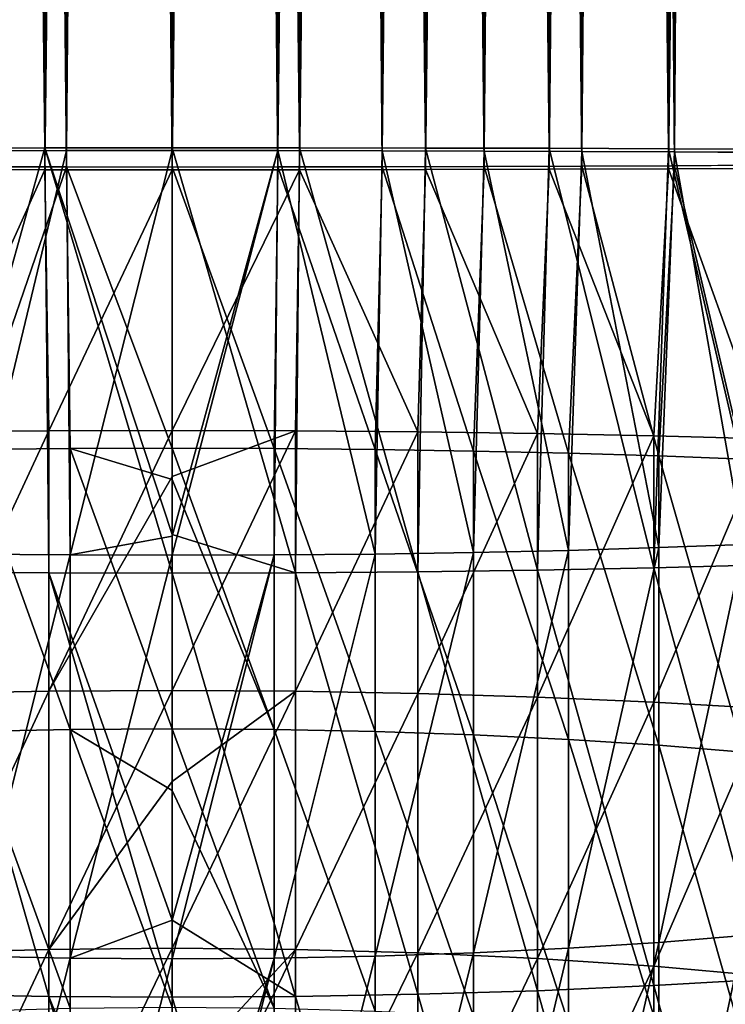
# Model space of a CAD drawing. Header units: metres. Extents: x -22 to 72, y -222 to 22.
# Tile 26 of 256: x -1.45 to 5.27, y -163.62 to -154.23. Entities that reach past the tile are written whole.
import ezdxf

# ---------------------------------------------------------------- set-up
doc = ezdxf.new("R2010")
doc.units = ezdxf.units.M
doc.layers.add('solid_509499_SW0002', color=7, linetype='CONTINUOUS')

msp = doc.modelspace()

# ---------------------------------------------------------------- linework, layer by layer
at = {"layer": 'solid_509499_SW0002'}
for points in [[(-1.21402, -155.45546, 300.30484), (-1.21402, -49.459492, 299.379822), (-2.415582, -49.461098, 299.19577)], [(-2.415582, -155.457062, 300.120758), (-1.21402, -155.45546, 300.30484), (-2.415582, -49.461098, 299.19577)], [(0, -155.454926, 300.366394), (0, -49.458954, 299.441376), (-1.21402, -49.459492, 299.379822)], [(-1.21402, -155.45546, 300.30484), (0, -155.454926, 300.366394), (-1.21402, -49.459492, 299.379822)], [(1.21402, -155.45546, 300.30484), (1.21402, -49.459492, 299.379822), (0, -49.458954, 299.441376)], [(0, -155.454926, 300.366394), (1.21402, -155.45546, 300.30484), (0, -49.458954, 299.441376)], [(2.415582, -155.457062, 300.120758), (2.415582, -49.461098, 299.19577), (1.21402, -49.459492, 299.379822)], [(1.21402, -155.45546, 300.30484), (2.415582, -155.457062, 300.120758), (1.21402, -49.459492, 299.379822)], [(3.592357, -155.459717, 299.816101), (3.592357, -49.463757, 298.891083), (2.415582, -49.461098, 299.19577)], [(2.415582, -155.457062, 300.120758), (3.592357, -155.459717, 299.816101), (2.415582, -49.461098, 299.19577)], [(4.73227, -155.463409, 299.393921), (4.73227, -49.467442, 298.468933), (3.592357, -49.463757, 298.891083)], [(3.592357, -155.459717, 299.816101), (4.73227, -155.463409, 299.393921), (3.592357, -49.463757, 298.891083)], [(5.823624, -155.468079, 298.858612), (5.823624, -49.472115, 297.933594), (4.73227, -49.467442, 298.468933)], [(4.73227, -155.463409, 299.393921), (5.823624, -155.468079, 298.858612), (4.73227, -49.467442, 298.468933)], [(-2.002688, -155.483063, 297.140869), (-2.002688, -49.487103, 296.215851), (-1.00768, -49.48563, 296.384918)], [(-1.00768, -155.481598, 297.309937), (-2.002688, -155.483063, 297.140869), (-1.00768, -49.48563, 296.384918)], [(-1.00768, -155.481598, 297.309937), (-1.00768, -49.48563, 296.384918), (0, -49.485134, 296.441498)], [(0, -155.481094, 297.366516), (-1.00768, -155.481598, 297.309937), (0, -49.485134, 296.441498)], [(0, -155.481094, 297.366516), (0, -49.485134, 296.441498), (1.00768, -49.48563, 296.384918)], [(1.00768, -155.481598, 297.309937), (0, -155.481094, 297.366516), (1.00768, -49.48563, 296.384918)], [(1.00768, -155.481598, 297.309937), (1.00768, -49.48563, 296.384918), (2.002688, -49.487103, 296.215851)], [(2.002688, -155.483063, 297.140869), (1.00768, -155.481598, 297.309937), (2.002688, -49.487103, 296.215851)], [(2.002688, -155.483063, 297.140869), (2.002688, -49.487103, 296.215851), (2.972512, -49.48954, 295.936462)], [(2.972512, -155.485504, 296.861481), (2.002688, -155.483063, 297.140869), (2.972512, -49.48954, 295.936462)], [(2.972512, -155.485504, 296.861481), (2.972512, -49.48954, 295.936462), (3.904954, -49.492912, 295.550262)], [(3.904954, -155.488876, 296.475281), (2.972512, -155.485504, 296.861481), (3.904954, -49.492912, 295.550262)], [(3.904954, -155.488876, 296.475281), (3.904954, -49.492912, 295.550262), (4.788289, -49.497173, 295.062073)], [(4.788289, -155.493134, 295.987091), (3.904954, -155.488876, 296.475281), (4.788289, -49.497173, 295.062073)], [(4.788289, -155.493134, 295.987091), (4.788289, -49.497173, 295.062073), (5.611408, -49.50227, 294.478058)], [(5.611408, -155.49823, 295.403076), (4.788289, -155.493134, 295.987091), (5.611408, -49.50227, 294.478058)], [(-2.415582, -155.662216, 276.612946), (-2.415582, -49.666248, 275.687927), (-1.21402, -49.667854, 275.503876)], [(-1.21402, -155.663818, 276.428894), (-2.415582, -155.662216, 276.612946), (-1.21402, -49.667854, 275.503876)], [(-1.00768, -155.63768, 279.423798), (-1.00768, -49.64172, 278.498779), (-2.002688, -49.640244, 278.667816)], [(-2.002688, -155.6362, 279.592834), (-1.00768, -155.63768, 279.423798), (-2.002688, -49.640244, 278.667816)], [(-1.21402, -155.663818, 276.428894), (-1.21402, -49.667854, 275.503876), (0, -49.668392, 275.442291)], [(-1.21402, -155.663818, 276.428894), (0, -49.668392, 275.442291), (0, -155.664352, 276.36731)], [(0, -155.638168, 279.367218), (0, -49.642212, 278.4422), (-1.00768, -49.64172, 278.498779)], [(-1.00768, -155.63768, 279.423798), (0, -155.638168, 279.367218), (-1.00768, -49.64172, 278.498779)], [(1.00768, -155.63768, 279.423798), (1.00768, -49.64172, 278.498779), (0, -49.642212, 278.4422)], [(1.00768, -155.63768, 279.423798), (0, -49.642212, 278.4422), (0, -155.638168, 279.367218)], [(0, -155.664352, 276.36731), (0, -49.668392, 275.442291), (1.21402, -49.667854, 275.503876)], [(1.21402, -155.663818, 276.428894), (0, -155.664352, 276.36731), (1.21402, -49.667854, 275.503876)], [(2.002688, -155.6362, 279.592834), (2.002688, -49.640244, 278.667816), (1.00768, -49.64172, 278.498779)], [(1.00768, -155.63768, 279.423798), (2.002688, -155.6362, 279.592834), (1.00768, -49.64172, 278.498779)], [(1.21402, -155.663818, 276.428894), (1.21402, -49.667854, 275.503876), (2.415582, -49.666248, 275.687927)], [(2.415582, -155.662216, 276.612946), (1.21402, -155.663818, 276.428894), (2.415582, -49.666248, 275.687927)], [(2.972512, -155.633774, 279.872223), (2.972512, -49.637806, 278.947235), (2.002688, -49.640244, 278.667816)], [(2.002688, -155.6362, 279.592834), (2.972512, -155.633774, 279.872223), (2.002688, -49.640244, 278.667816)], [(2.415582, -155.662216, 276.612946), (2.415582, -49.666248, 275.687927), (3.592357, -49.663589, 275.992615)], [(3.592357, -155.659546, 276.917633), (2.415582, -155.662216, 276.612946), (3.592357, -49.663589, 275.992615)], [(3.904954, -155.630402, 280.258453), (3.904954, -49.634434, 279.333435), (2.972512, -49.637806, 278.947235)], [(2.972512, -155.633774, 279.872223), (3.904954, -155.630402, 280.258453), (2.972512, -49.637806, 278.947235)], [(3.592357, -155.659546, 276.917633), (3.592357, -49.663589, 275.992615), (4.73227, -49.659904, 276.414764)], [(4.73227, -155.655869, 277.339783), (3.592357, -155.659546, 276.917633), (4.73227, -49.659904, 276.414764)], [(4.788289, -155.626144, 280.746643), (4.788289, -49.630173, 279.821625), (3.904954, -49.634434, 279.333435)], [(3.904954, -155.630402, 280.258453), (4.788289, -155.626144, 280.746643), (3.904954, -49.634434, 279.333435)], [(4.73227, -155.655869, 277.339783), (4.73227, -49.659904, 276.414764), (5.823624, -49.655235, 276.950073)], [(5.823624, -155.651199, 277.875092), (4.73227, -155.655869, 277.339783), (5.823624, -49.655235, 276.950073)], [(5.611408, -155.621048, 281.330658), (5.611408, -49.625076, 280.40564), (4.788289, -49.630173, 279.821625)], [(4.788289, -155.626144, 280.746643), (5.611408, -155.621048, 281.330658), (4.788289, -49.630173, 279.821625)], [(-2.341084, -159.497849, 300.038849), (-1.21402, -155.45546, 300.30484), (-2.415582, -155.457062, 300.120758)], [(-2.341084, -159.497849, 300.038849), (-1.176206, -159.507645, 300.211365), (-1.21402, -155.45546, 300.30484)], [(-1.934734, -159.328903, 297.063782), (-2.002688, -155.483063, 297.140869), (-1.00768, -155.481598, 297.309937)], [(-0.973071, -159.337845, 297.221191), (-1.934734, -159.328903, 297.063782), (-1.00768, -155.481598, 297.309937)], [(0, -159.142548, 300.288879), (0, -155.454926, 300.366394), (-1.21402, -155.45546, 300.30484)], [(0, -159.142548, 300.288879), (-1.21402, -155.45546, 300.30484), (0, -159.51091, 300.269043)], [(-1.176206, -159.507645, 300.211365), (0, -159.51091, 300.269043), (-1.21402, -155.45546, 300.30484)], [(-0.973071, -159.337845, 297.221191), (-1.00768, -155.481598, 297.309937), (0, -155.481094, 297.366516)], [(0, -159.157242, 297.283997), (-0.973071, -159.337845, 297.221191), (0, -155.481094, 297.366516)], [(1.176206, -159.507645, 300.211365), (1.21402, -155.45546, 300.30484), (0, -155.454926, 300.366394)], [(0, -159.142548, 300.288879), (1.176206, -159.507645, 300.211365), (0, -155.454926, 300.366394)], [(0, -159.157242, 297.283997), (0, -155.481094, 297.366516), (1.00768, -155.481598, 297.309937)], [(0, -159.157242, 297.283997), (1.00768, -155.481598, 297.309937), (0, -159.340836, 297.273865)], [(0.973071, -159.337845, 297.221191), (0, -159.340836, 297.273865), (1.00768, -155.481598, 297.309937)], [(1.934734, -159.328903, 297.063782), (0.973071, -159.337845, 297.221191), (1.00768, -155.481598, 297.309937)], [(1.934734, -159.328903, 297.063782), (1.00768, -155.481598, 297.309937), (2.002688, -155.483063, 297.140869)], [(1.176206, -159.507645, 300.211365), (2.341084, -159.497849, 300.038849), (1.21402, -155.45546, 300.30484)], [(2.341084, -159.497849, 300.038849), (2.415582, -155.457062, 300.120758), (1.21402, -155.45546, 300.30484)], [(2.873714, -159.314133, 296.803497), (1.934734, -159.328903, 297.063782), (2.002688, -155.483063, 297.140869)], [(2.873714, -159.314133, 296.803497), (2.002688, -155.483063, 297.140869), (2.972512, -155.485504, 296.861481)], [(2.341084, -159.497849, 300.038849), (3.483416, -159.481628, 299.753174), (2.415582, -155.457062, 300.120758)], [(3.483416, -159.481628, 299.753174), (3.592357, -155.459717, 299.816101), (2.415582, -155.457062, 300.120758)], [(3.779002, -159.293686, 296.44339), (2.873714, -159.314133, 296.803497), (2.972512, -155.485504, 296.861481)], [(3.779002, -159.293686, 296.44339), (2.972512, -155.485504, 296.861481), (3.904954, -155.488876, 296.475281)], [(3.483416, -159.481628, 299.753174), (4.592201, -159.459137, 299.357086), (3.592357, -155.459717, 299.816101)], [(4.592201, -159.459137, 299.357086), (4.73227, -155.463409, 299.393921), (3.592357, -155.459717, 299.816101)], [(4.639985, -159.267807, 295.987671), (3.779002, -159.293686, 296.44339), (3.904954, -155.488876, 296.475281)], [(4.639985, -159.267807, 295.987671), (3.904954, -155.488876, 296.475281), (4.788289, -155.493134, 295.987091)], [(4.592201, -159.459137, 299.357086), (5.656761, -159.430588, 298.85437), (4.73227, -155.463409, 299.393921)], [(5.446568, -159.236801, 295.44165), (4.639985, -159.267807, 295.987671), (4.788289, -155.493134, 295.987091)], [(5.656761, -159.430588, 298.85437), (5.823624, -155.468079, 298.858612), (4.73227, -155.463409, 299.393921)], [(5.446568, -159.236801, 295.44165), (4.788289, -155.493134, 295.987091), (5.611408, -155.49823, 295.403076)], [(-2.341084, -158.163361, 276.537842), (-2.415582, -155.662216, 276.612946), (-1.21402, -155.663818, 276.428894)], [(-1.176206, -158.153564, 276.365326), (-2.341084, -158.163361, 276.537842), (-1.21402, -155.663818, 276.428894)], [(-1.934734, -158.332291, 279.512909), (-1.00768, -155.63768, 279.423798), (-2.002688, -155.6362, 279.592834)], [(-1.934734, -158.332291, 279.512909), (-0.973071, -158.323364, 279.355499), (-1.00768, -155.63768, 279.423798)], [(-1.176206, -158.153564, 276.365326), (-1.21402, -155.663818, 276.428894), (0, -155.664352, 276.36731)], [(-1.176206, -158.153564, 276.365326), (0, -155.664352, 276.36731), (0, -158.150284, 276.307648)], [(0, -158.320374, 279.302826), (0, -155.638168, 279.367218), (-1.00768, -155.63768, 279.423798)], [(-0.973071, -158.323364, 279.355499), (0, -158.320374, 279.302826), (-1.00768, -155.63768, 279.423798)], [(0.973071, -158.323364, 279.355499), (1.00768, -155.63768, 279.423798), (0, -155.638168, 279.367218)], [(0.973071, -158.323364, 279.355499), (0, -155.638168, 279.367218), (0, -158.320374, 279.302826)], [(0, -158.150284, 276.307648), (0, -155.664352, 276.36731), (1.21402, -155.663818, 276.428894)], [(1.176206, -158.153564, 276.365326), (0, -158.150284, 276.307648), (1.21402, -155.663818, 276.428894)], [(0.973071, -158.323364, 279.355499), (1.934734, -158.332291, 279.512909), (1.00768, -155.63768, 279.423798)], [(1.934734, -158.332291, 279.512909), (2.002688, -155.6362, 279.592834), (1.00768, -155.63768, 279.423798)], [(2.341084, -158.163361, 276.537842), (1.176206, -158.153564, 276.365326), (1.21402, -155.663818, 276.428894)], [(2.341084, -158.163361, 276.537842), (1.21402, -155.663818, 276.428894), (2.415582, -155.662216, 276.612946)], [(1.934734, -158.332291, 279.512909), (2.873714, -158.347076, 279.773193), (2.002688, -155.6362, 279.592834)], [(2.873714, -158.347076, 279.773193), (2.972512, -155.633774, 279.872223), (2.002688, -155.6362, 279.592834)], [(3.483416, -158.179581, 276.823547), (2.341084, -158.163361, 276.537842), (2.415582, -155.662216, 276.612946)], [(3.483416, -158.179581, 276.823547), (2.415582, -155.662216, 276.612946), (3.592357, -155.659546, 276.917633)], [(2.873714, -158.347076, 279.773193), (3.779002, -158.367523, 280.133301), (2.972512, -155.633774, 279.872223)], [(3.779002, -158.367523, 280.133301), (3.904954, -155.630402, 280.258453), (2.972512, -155.633774, 279.872223)], [(4.592201, -158.202072, 277.219635), (3.483416, -158.179581, 276.823547), (3.592357, -155.659546, 276.917633)], [(4.592201, -158.202072, 277.219635), (3.592357, -155.659546, 276.917633), (4.73227, -155.655869, 277.339783)], [(3.779002, -158.367523, 280.133301), (4.639985, -158.393402, 280.58905), (3.904954, -155.630402, 280.258453)], [(4.639985, -158.393402, 280.58905), (4.788289, -155.626144, 280.746643), (3.904954, -155.630402, 280.258453)], [(5.656761, -158.230621, 277.722321), (4.592201, -158.202072, 277.219635), (4.73227, -155.655869, 277.339783)], [(4.639985, -158.393402, 280.58905), (5.446568, -158.424408, 281.13504), (4.788289, -155.626144, 280.746643)], [(5.656761, -158.230621, 277.722321), (4.73227, -155.655869, 277.339783), (5.823624, -155.651199, 277.875092)], [(5.446568, -158.424408, 281.13504), (5.611408, -155.621048, 281.330658), (4.788289, -155.626144, 280.746643)], [(-2.341084, -160.657578, 276.314056), (-2.341084, -158.163361, 276.537842), (-1.176206, -158.153564, 276.365326)], [(-1.176206, -160.63652, 276.142578), (-2.341084, -160.657578, 276.314056), (-1.176206, -158.153564, 276.365326)], [(-1.176206, -160.63652, 276.142578), (0, -158.150284, 276.307648), (0, -158.588333, 276.280243)], [(-1.176206, -160.63652, 276.142578), (-1.176206, -158.153564, 276.365326), (0, -158.150284, 276.307648)], [(0, -158.588333, 276.280243), (0, -158.150284, 276.307648), (1.176206, -158.153564, 276.365326)], [(0, -160.629471, 276.085205), (0, -158.588333, 276.280243), (1.176206, -158.153564, 276.365326)], [(1.176206, -160.63652, 276.142578), (0, -160.629471, 276.085205), (1.176206, -158.153564, 276.365326)], [(1.176206, -160.63652, 276.142578), (1.176206, -158.153564, 276.365326), (2.341084, -158.163361, 276.537842)], [(2.341084, -160.657578, 276.314056), (1.176206, -160.63652, 276.142578), (2.341084, -158.163361, 276.537842)], [(2.341084, -160.657578, 276.314056), (2.341084, -158.163361, 276.537842), (3.483416, -158.179581, 276.823547)], [(3.483416, -160.692474, 276.598083), (2.341084, -160.657578, 276.314056), (3.483416, -158.179581, 276.823547)], [(3.483416, -160.692474, 276.598083), (3.483416, -158.179581, 276.823547), (4.592201, -158.202072, 277.219635)], [(4.592201, -160.740845, 276.991852), (3.483416, -160.692474, 276.598083), (4.592201, -158.202072, 277.219635)], [(4.592201, -160.740845, 276.991852), (4.592201, -158.202072, 277.219635), (5.656761, -158.230621, 277.722321)], [(5.656761, -160.802246, 277.491577), (4.592201, -160.740845, 276.991852), (5.656761, -158.230621, 277.722321)], [(-0.973071, -161.001709, 279.115204), (-0.973071, -158.323364, 279.355499), (-1.934734, -158.332291, 279.512909)], [(-1.934734, -161.02092, 279.271667), (-0.973071, -161.001709, 279.115204), (-1.934734, -158.332291, 279.512909)], [(0, -158.617981, 279.284851), (0, -158.320374, 279.302826), (-0.973071, -158.323364, 279.355499)], [(0, -160.99527, 279.062836), (0, -158.617981, 279.284851), (-0.973071, -158.323364, 279.355499)], [(-0.973071, -161.001709, 279.115204), (0, -160.99527, 279.062836), (-0.973071, -158.323364, 279.355499)], [(0.973071, -161.001709, 279.115204), (0, -158.320374, 279.302826), (0, -158.617981, 279.284851)], [(0.973071, -161.001709, 279.115204), (0.973071, -158.323364, 279.355499), (0, -158.320374, 279.302826)], [(1.934734, -161.02092, 279.271667), (1.934734, -158.332291, 279.512909), (0.973071, -158.323364, 279.355499)], [(0.973071, -161.001709, 279.115204), (1.934734, -161.02092, 279.271667), (0.973071, -158.323364, 279.355499)], [(2.873714, -161.052719, 279.530426), (2.873714, -158.347076, 279.773193), (1.934734, -158.332291, 279.512909)], [(1.934734, -161.02092, 279.271667), (2.873714, -161.052719, 279.530426), (1.934734, -158.332291, 279.512909)], [(3.779002, -161.096695, 279.888458), (3.779002, -158.367523, 280.133301), (2.873714, -158.347076, 279.773193)], [(2.873714, -161.052719, 279.530426), (3.779002, -161.096695, 279.888458), (2.873714, -158.347076, 279.773193)], [(4.639985, -161.152359, 280.341492), (4.639985, -158.393402, 280.58905), (3.779002, -158.367523, 280.133301)], [(3.779002, -161.096695, 279.888458), (4.639985, -161.152359, 280.341492), (3.779002, -158.367523, 280.133301)], [(5.446568, -161.21904, 280.884308), (5.446568, -158.424408, 281.13504), (4.639985, -158.393402, 280.58905)], [(4.639985, -161.152359, 280.341492), (5.446568, -161.21904, 280.884308), (4.639985, -158.393402, 280.58905)], [(-1.176206, -160.63652, 276.142578), (0, -158.588333, 276.280243), (0, -160.629471, 276.085205)], [(0.973071, -161.001709, 279.115204), (0, -158.617981, 279.284851), (0, -160.99527, 279.062836)], [(0, -159.157242, 297.283997), (0, -159.340836, 297.273865), (-0.973071, -159.337845, 297.221191)], [(0, -159.142548, 300.288879), (0, -159.51091, 300.269043), (1.176206, -159.507645, 300.211365)], [(4.639985, -163.033005, 295.649841), (4.639985, -159.267807, 295.987671), (5.446568, -159.236801, 295.44165)], [(5.446568, -162.966324, 295.107056), (4.639985, -163.033005, 295.649841), (5.446568, -159.236801, 295.44165)], [(-1.934734, -163.164429, 296.719666), (-1.934734, -159.328903, 297.063782), (-0.973071, -159.337845, 297.221191)], [(-0.973071, -163.183655, 296.87616), (-1.934734, -163.164429, 296.719666), (-0.973071, -159.337845, 297.221191)], [(-0.973071, -163.183655, 296.87616), (-0.973071, -159.337845, 297.221191), (0, -159.340836, 297.273865)], [(0, -162.821091, 296.972656), (-0.973071, -163.183655, 296.87616), (0, -159.340836, 297.273865)], [(0.973071, -159.337845, 297.221191), (0, -162.821091, 296.972656), (0, -159.340836, 297.273865)], [(0.973071, -159.337845, 297.221191), (0, -163.190094, 296.928528), (0, -162.821091, 296.972656)], [(0.973071, -163.183655, 296.87616), (0, -163.190094, 296.928528), (0.973071, -159.337845, 297.221191)], [(0.973071, -163.183655, 296.87616), (0.973071, -159.337845, 297.221191), (1.934734, -159.328903, 297.063782)], [(1.934734, -163.164429, 296.719666), (0.973071, -163.183655, 296.87616), (1.934734, -159.328903, 297.063782)], [(1.934734, -163.164429, 296.719666), (1.934734, -159.328903, 297.063782), (2.873714, -159.314133, 296.803497)], [(2.873714, -163.132645, 296.460907), (1.934734, -163.164429, 296.719666), (2.873714, -159.314133, 296.803497)], [(2.873714, -163.132645, 296.460907), (2.873714, -159.314133, 296.803497), (3.779002, -159.293686, 296.44339)], [(3.779002, -163.088654, 296.102905), (2.873714, -163.132645, 296.460907), (3.779002, -159.293686, 296.44339)], [(3.779002, -163.088654, 296.102905), (3.779002, -159.293686, 296.44339), (4.639985, -159.267807, 295.987671)], [(4.639985, -163.033005, 295.649841), (3.779002, -163.088654, 296.102905), (4.639985, -159.267807, 295.987671)], [(5.656761, -163.383118, 298.499756), (5.656761, -159.430588, 298.85437), (4.592201, -159.459137, 299.357086)], [(-1.176206, -163.548843, 299.848785), (-1.176206, -159.507645, 300.211365), (-2.341084, -159.497849, 300.038849)], [(-2.341084, -163.527771, 299.677277), (-1.176206, -163.548843, 299.848785), (-2.341084, -159.497849, 300.038849)], [(-1.176206, -159.507645, 300.211365), (0, -162.819046, 299.992188), (0, -159.51091, 300.269043)], [(-1.176206, -159.507645, 300.211365), (0, -163.555893, 299.906128), (0, -162.819046, 299.992188)], [(-1.176206, -163.548843, 299.848785), (0, -163.555893, 299.906128), (-1.176206, -159.507645, 300.211365)], [(1.176206, -163.548843, 299.848785), (1.176206, -159.507645, 300.211365), (0, -159.51091, 300.269043)], [(0, -162.819046, 299.992188), (1.176206, -163.548843, 299.848785), (0, -159.51091, 300.269043)], [(2.341084, -163.527771, 299.677277), (2.341084, -159.497849, 300.038849), (1.176206, -159.507645, 300.211365)], [(1.176206, -163.548843, 299.848785), (2.341084, -163.527771, 299.677277), (1.176206, -159.507645, 300.211365)], [(3.483416, -163.492889, 299.39328), (3.483416, -159.481628, 299.753174), (2.341084, -159.497849, 300.038849)], [(2.341084, -163.527771, 299.677277), (3.483416, -163.492889, 299.39328), (2.341084, -159.497849, 300.038849)], [(4.592201, -163.444504, 298.999512), (4.592201, -159.459137, 299.357086), (3.483416, -159.481628, 299.753174)], [(3.483416, -163.492889, 299.39328), (4.592201, -163.444504, 298.999512), (3.483416, -159.481628, 299.753174)], [(4.592201, -163.444504, 298.999512), (5.656761, -163.383118, 298.499756), (4.592201, -159.459137, 299.357086)], [(-2.341084, -163.131805, 275.92749), (-2.341084, -160.657578, 276.314056), (-1.176206, -160.63652, 276.142578)], [(-1.176206, -163.099548, 275.757721), (-2.341084, -163.131805, 275.92749), (-1.176206, -160.63652, 276.142578)], [(-1.176206, -163.099548, 275.757721), (0, -160.629471, 276.085205), (0, -161.496948, 275.968475)], [(-1.176206, -163.099548, 275.757721), (-1.176206, -160.63652, 276.142578), (0, -160.629471, 276.085205)], [(0, -161.496948, 275.968475), (0, -160.629471, 276.085205), (1.176206, -160.63652, 276.142578)], [(0, -163.08876, 275.700958), (0, -161.496948, 275.968475), (1.176206, -160.63652, 276.142578)], [(1.176206, -163.099548, 275.757721), (0, -163.08876, 275.700958), (1.176206, -160.63652, 276.142578)], [(1.176206, -163.099548, 275.757721), (1.176206, -160.63652, 276.142578), (2.341084, -160.657578, 276.314056)], [(2.341084, -163.131805, 275.92749), (1.176206, -163.099548, 275.757721), (2.341084, -160.657578, 276.314056)], [(2.341084, -163.131805, 275.92749), (2.341084, -160.657578, 276.314056), (3.483416, -160.692474, 276.598083)], [(3.483416, -163.185211, 276.208588), (2.341084, -163.131805, 275.92749), (3.483416, -160.692474, 276.598083)], [(3.483416, -163.185211, 276.208588), (3.483416, -160.692474, 276.598083), (4.592201, -160.740845, 276.991852)], [(4.592201, -163.259262, 276.598358), (3.483416, -163.185211, 276.208588), (4.592201, -160.740845, 276.991852)], [(4.592201, -163.259262, 276.598358), (4.592201, -160.740845, 276.991852), (5.656761, -160.802246, 277.491577)], [(5.656761, -163.353241, 277.092987), (4.592201, -163.259262, 276.598358), (5.656761, -160.802246, 277.491577)], [(-0.973071, -163.658569, 278.700073), (-0.973071, -161.001709, 279.115204), (-1.934734, -161.02092, 279.271667)], [(-1.934734, -163.688004, 278.85495), (-0.973071, -163.658569, 278.700073), (-1.934734, -161.02092, 279.271667)], [(0, -161.583939, 278.986176), (0, -160.99527, 279.062836), (-0.973071, -161.001709, 279.115204)], [(0, -163.648727, 278.648224), (0, -161.583939, 278.986176), (-0.973071, -161.001709, 279.115204)], [(-0.973071, -163.658569, 278.700073), (0, -163.648727, 278.648224), (-0.973071, -161.001709, 279.115204)], [(0.973071, -163.658569, 278.700073), (0, -160.99527, 279.062836), (0, -161.583939, 278.986176)], [(0.973071, -163.658569, 278.700073), (0.973071, -161.001709, 279.115204), (0, -160.99527, 279.062836)], [(1.934734, -163.688004, 278.85495), (1.934734, -161.02092, 279.271667), (0.973071, -161.001709, 279.115204)], [(0.973071, -163.658569, 278.700073), (1.934734, -163.688004, 278.85495), (0.973071, -161.001709, 279.115204)], [(2.873714, -163.736664, 279.111084), (2.873714, -161.052719, 279.530426), (1.934734, -161.02092, 279.271667)], [(1.934734, -163.688004, 278.85495), (2.873714, -163.736664, 279.111084), (1.934734, -161.02092, 279.271667)], [(3.779002, -163.803986, 279.465424), (3.779002, -161.096695, 279.888458), (2.873714, -161.052719, 279.530426)], [(2.873714, -163.736664, 279.111084), (3.779002, -163.803986, 279.465424), (2.873714, -161.052719, 279.530426)], [(4.639985, -163.889191, 279.913879), (4.639985, -161.152359, 280.341492), (3.779002, -161.096695, 279.888458)], [(3.779002, -163.803986, 279.465424), (4.639985, -163.889191, 279.913879), (3.779002, -161.096695, 279.888458)], [(5.446568, -163.991257, 280.451141), (5.446568, -161.21904, 280.884308), (4.639985, -161.152359, 280.341492)], [(4.639985, -163.889191, 279.913879), (5.446568, -163.991257, 280.451141), (4.639985, -161.152359, 280.341492)], [(-1.176206, -163.099548, 275.757721), (0, -161.496948, 275.968475), (0, -163.08876, 275.700958)], [(0.973071, -163.658569, 278.700073), (0, -161.583939, 278.986176), (0, -163.648727, 278.648224)], [(0, -162.821091, 296.972656), (0, -163.190094, 296.928528), (-0.973071, -163.183655, 296.87616)], [(0, -162.819046, 299.992188), (0, -163.555893, 299.906128), (1.176206, -163.548843, 299.848785)], [(4.639985, -166.768005, 295.066254), (4.639985, -163.033005, 295.649841), (5.446568, -162.966324, 295.107056)], [(5.446568, -166.665924, 294.528992), (4.639985, -166.768005, 295.066254), (5.446568, -162.966324, 295.107056)], [(-2.341084, -165.575409, 275.37973), (-2.341084, -163.131805, 275.92749), (-1.176206, -163.099548, 275.757721)], [(-1.176206, -165.532104, 275.212433), (-2.341084, -165.575409, 275.37973), (-1.176206, -163.099548, 275.757721)], [(-1.176206, -165.532104, 275.212433), (0, -163.08876, 275.700958), (0, -164.372955, 275.433929)], [(-1.176206, -165.532104, 275.212433), (-1.176206, -163.099548, 275.757721), (0, -163.08876, 275.700958)], [(0, -164.372955, 275.433929), (0, -163.08876, 275.700958), (1.176206, -163.099548, 275.757721)], [(0, -165.517624, 275.156494), (0, -164.372955, 275.433929), (1.176206, -163.099548, 275.757721)], [(1.176206, -165.532104, 275.212433), (0, -165.517624, 275.156494), (1.176206, -163.099548, 275.757721)], [(1.176206, -165.532104, 275.212433), (1.176206, -163.099548, 275.757721), (2.341084, -163.131805, 275.92749)], [(2.873714, -166.920532, 295.869049), (2.873714, -163.132645, 296.460907), (3.779002, -163.088654, 296.102905)], [(3.779002, -166.85321, 295.514679), (2.873714, -166.920532, 295.869049), (3.779002, -163.088654, 296.102905)], [(3.779002, -166.85321, 295.514679), (3.779002, -163.088654, 296.102905), (4.639985, -163.033005, 295.649841)], [(4.639985, -166.768005, 295.066254), (3.779002, -166.85321, 295.514679), (4.639985, -163.033005, 295.649841)], [(-1.934734, -166.969193, 296.125183), (-1.934734, -163.164429, 296.719666), (-0.973071, -163.183655, 296.87616)], [(-0.973071, -166.998627, 296.28006), (-1.934734, -166.969193, 296.125183), (-0.973071, -163.183655, 296.87616)], [(-0.973071, -166.998627, 296.28006), (-0.973071, -163.183655, 296.87616), (0, -163.190094, 296.928528)], [(0, -166.458435, 296.433685), (-0.973071, -166.998627, 296.28006), (0, -163.190094, 296.928528)], [(0.973071, -163.183655, 296.87616), (0, -166.458435, 296.433685), (0, -163.190094, 296.928528)], [(0.973071, -163.183655, 296.87616), (0, -167.008469, 296.331909), (0, -166.458435, 296.433685)], [(0.973071, -166.998627, 296.28006), (0, -167.008469, 296.331909), (0.973071, -163.183655, 296.87616)], [(0.973071, -166.998627, 296.28006), (0.973071, -163.183655, 296.87616), (1.934734, -163.164429, 296.719666)], [(1.934734, -166.969193, 296.125183), (0.973071, -166.998627, 296.28006), (1.934734, -163.164429, 296.719666)], [(2.341084, -165.575409, 275.37973), (1.176206, -165.532104, 275.212433), (2.341084, -163.131805, 275.92749)], [(1.934734, -166.969193, 296.125183), (1.934734, -163.164429, 296.719666), (2.873714, -163.132645, 296.460907)], [(2.873714, -166.920532, 295.869049), (1.934734, -166.969193, 296.125183), (2.873714, -163.132645, 296.460907)], [(2.341084, -165.575409, 275.37973), (2.341084, -163.131805, 275.92749), (3.483416, -163.185211, 276.208588)], [(3.483416, -165.647095, 275.656738), (2.341084, -165.575409, 275.37973), (3.483416, -163.185211, 276.208588)], [(3.483416, -165.647095, 275.656738), (3.483416, -163.185211, 276.208588), (4.592201, -163.259262, 276.598358)], [(4.592201, -165.746506, 276.040802), (3.483416, -165.647095, 275.656738), (4.592201, -163.259262, 276.598358)], [(4.592201, -165.746506, 276.040802), (4.592201, -163.259262, 276.598358), (5.656761, -163.353241, 277.092987)], [(5.656761, -165.872665, 276.528259), (4.592201, -165.746506, 276.040802), (5.656761, -163.353241, 277.092987)], [(5.656761, -167.303955, 297.887146), (5.656761, -163.383118, 298.499756), (4.592201, -163.444504, 298.999512)], [(4.592201, -167.397934, 298.381775), (4.592201, -163.444504, 298.999512), (3.483416, -163.492889, 299.39328)], [(4.592201, -167.397934, 298.381775), (5.656761, -167.303955, 297.887146), (4.592201, -163.444504, 298.999512)], [(-1.176206, -167.557648, 299.222412), (-1.176206, -163.548843, 299.848785), (-2.341084, -163.527771, 299.677277)], [(-2.341084, -167.525391, 299.052643), (-1.176206, -167.557648, 299.222412), (-2.341084, -163.527771, 299.677277)], [(-1.176206, -163.548843, 299.848785), (0, -166.47139, 299.477386), (0, -163.555893, 299.906128)], [(-1.176206, -163.548843, 299.848785), (0, -167.56842, 299.279175), (0, -166.47139, 299.477386)], [(-1.176206, -167.557648, 299.222412), (0, -167.56842, 299.279175), (-1.176206, -163.548843, 299.848785)], [(1.176206, -167.557648, 299.222412), (1.176206, -163.548843, 299.848785), (0, -163.555893, 299.906128)], [(0, -166.47139, 299.477386), (1.176206, -167.557648, 299.222412), (0, -163.555893, 299.906128)], [(2.341084, -167.525391, 299.052643), (2.341084, -163.527771, 299.677277), (1.176206, -163.548843, 299.848785)], [(1.176206, -167.557648, 299.222412), (2.341084, -167.525391, 299.052643), (1.176206, -163.548843, 299.848785)], [(3.483416, -167.471985, 298.771545), (3.483416, -163.492889, 299.39328), (2.341084, -163.527771, 299.677277)], [(2.341084, -167.525391, 299.052643), (3.483416, -167.471985, 298.771545), (2.341084, -163.527771, 299.677277)], [(3.483416, -167.471985, 298.771545), (4.592201, -167.397934, 298.381775), (3.483416, -163.492889, 299.39328)]]:
    msp.add_3dface(points, dxfattribs=at)

doc.saveas('drawing.dxf')
